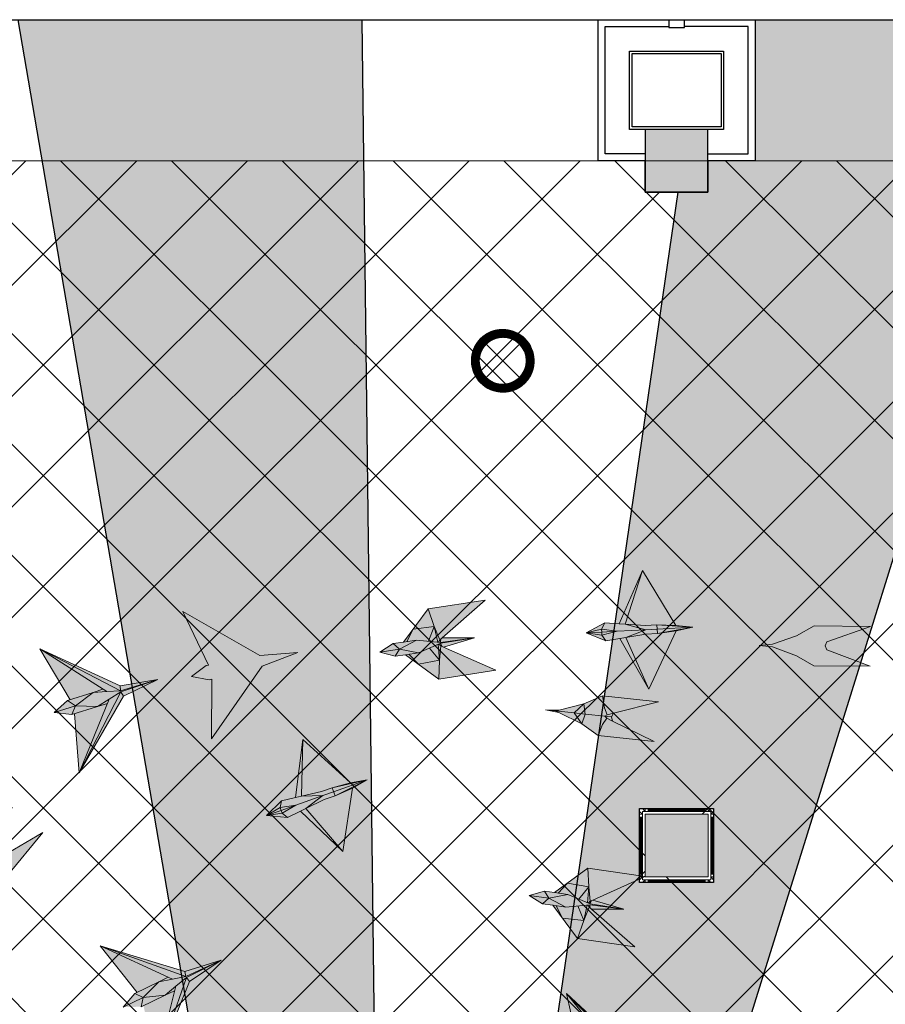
# Model space of a CAD drawing. Header units: millimetres. Extents: x -1574 to 74790, y -2818 to 13830.
# Tile 37 of 92: x 9825 to 12586, y 10688 to 13830. Entities that reach past the tile are written whole.
import ezdxf

# ---------------------------------------------------------------- set-up
doc = ezdxf.new("R2010")
doc.units = ezdxf.units.MM
doc.header["$MEASUREMENT"] = 0
doc.linetypes.add('( Hidden )', pattern=[0.375, 0.25, -0.125])
doc.layers.get('0').update_dxf_attribs({"lineweight": 5})
for name, color, linetype, lineweight, true_color in [('A-CEILING-01', 7, 'Continuous', 5, 0xd56ca8), ('A-CEILING-08', 7, 'Continuous', 5, 0xd56ca8), ('M-MEP-ELLG-LIGHT', 5, 'Continuous', 15, 0x0000ff), ('RCP LAYOUT', 9, 'Continuous', 13, 0x808080), ('XR-CP-DS$0$Level 24', 9, 'Continuous', 0, 0x808080)]:
    doc.layers.add(name, color=color, linetype=linetype, lineweight=lineweight, true_color=true_color)
doc.layers.add('A-CELING ELEMENT', color=1, linetype='Continuous')
doc.layers.add('Column', color=4, linetype='Continuous')
for name, color, linetype, lineweight in [('A-CLMN P', 1, 'Continuous', 30), ('A-FLOORING', 1, 'Continuous', 30), ('A-LIGHT', 1, 'Continuous', 5), ('A-Wall & Column', 2, 'Continuous', 0)]:
    doc.layers.add(name, color=color, linetype=linetype, lineweight=lineweight)

# ---------------------------------------------------------------- blocks, each defined once
blk = doc.blocks.new('A$Cce852dd5')
at = {"layer": 'A-Wall & Column', "color": 8, "lineweight": 0, "true_color": 0x808080}
for p, q in [((-18, 9), (-18, 0)), ((-9, 18), (0, 18)), ((9, 18), (191, 18)), ((9, 15), (191, 15)), ((9, 12), (191, 12)), ((200, 18), (209, 18)), ((218, 9), (218, 0)), ((-18, -9), (-18, -191)), ((-15, -9), (-15, -191)), ((-12, -9), (-12, -191)), ((212, -9), (212, -191)), ((215, -9), (215, -191)), ((218, -9), (218, -191)), ((-18, -209), (-18, -200)), ((-9, -218), (0, -218)), ((9, -212), (191, -212)), ((9, -215), (191, -215)), ((9, -218), (191, -218)), ((209, -218), (200, -218)), ((218, -200), (218, -209))]:
    blk.add_line(p, q, dxfattribs=at)
for points in [[(0, 9), (-9, 18), (-18, 18), (-18, 9), (-9, 0)], [(-9, 0), (-18, 0), (-18, -9), (-9, -9)], [(9, 9), (9, 18), (0, 18), (0, 9)], [(200, 9), (200, 18), (191, 18), (191, 9)], [(209, 0), (218, 9), (218, 18), (209, 18), (200, 9)], [(209, -9), (218, -9), (218, 0), (209, 0)], [(-9, -191), (-18, -191), (-18, -200), (-9, -200)], [(-9, -200), (-18, -209), (-18, -218), (-9, -218), (0, -209)], [(0, -209), (0, -218), (9, -218), (9, -209)], [(191, -209), (191, -218), (200, -218), (200, -209)], [(200, -209), (209, -218), (218, -218), (218, -209), (209, -200)], [(209, -200), (218, -200), (218, -191), (209, -191)]]:
    blk.add_lwpolyline(points, dxfattribs=at)
blk.add_lwpolyline([(-9, -209), (209, -209), (209, 9), (-9, 9)], close=True, dxfattribs=at)
blk = doc.blocks.new('A$C81f607aa')
at = {"layer": 'A-Wall & Column', "true_color": 0x808080}
h = blk.add_hatch(color=8, dxfattribs=at)
h.dxf.hatch_style = 1
h.paths.add_polyline_path([(-3380, 13280), (-3180, 13280), (-3180, 13480), (-3380, 13480)])
h = blk.add_hatch(color=8, dxfattribs=at)
h.dxf.hatch_style = 1
h.paths.add_polyline_path([(-3179.9, 11294.2), (-3379.9, 11294.2), (-3379.9, 11094.2), (-3179.9, 11094.2)])
at = {"layer": 'A-CLMN P', "color": 8, "lineweight": 25, "true_color": 0x808080}
for points in [[(-3380, 13380), (-3530, 13380), (-3530, 13830), (-3305, 13830), (-3305, 13805), (-3255, 13805), (-3255, 13830), (-3030, 13830), (-3030, 13380), (-3180, 13380)], [(-3380, 13402), (-3508, 13402), (-3508, 13808), (-3307, 13808)], [(-3180, 13402), (-3052, 13402), (-3052, 13808), (-3253, 13808)]]:
    blk.add_lwpolyline(points, dxfattribs=at)
for points in [[(-3430, 13730), (-3130, 13730), (-3130, 13480), (-3430, 13480)], [(-3422, 13722), (-3138, 13722), (-3138, 13488), (-3422, 13488)]]:
    blk.add_lwpolyline(points, close=True, dxfattribs=at)
at = {"layer": 'A-Wall & Column', "color": 8, "lineweight": -3, "true_color": 0x808080}
blk.add_lwpolyline([(-14850, 13830), (2000, 13830)], dxfattribs=at)
at = {"layer": 'A-Wall & Column', "color": 8, "true_color": 0x808080}
for points in [[(-3380, 13280), (-3180, 13280), (-3180, 13480), (-3380, 13480)], [(-3379.9, 11294.2), (-3179.9, 11294.2), (-3179.9, 11094.2), (-3379.9, 11094.2)]]:
    blk.add_lwpolyline(points, close=True, dxfattribs=at)
at = {"layer": 'Column', "color": 8, "lineweight": -3, "true_color": 0x808080}
blk.add_lwpolyline([(-3380, 13280), (-3180, 13280), (-3180, 13480), (-3380, 13480)], close=True, dxfattribs=at)
at = {"color": 8, "lineweight": -3, "true_color": 0x808080}
blk.add_blockref('A$Cce852dd5', (-3379.9, 11294.2), dxfattribs=at)
blk = doc.blocks.new('XR-CP-DS$0$ceiling element 01')
at = {"layer": 'A-CELING ELEMENT', "lineweight": 5, "true_color": 0x808080, "transparency": 33554687}
h = blk.add_hatch(dxfattribs=at)
h.set_pattern_fill('ANSI36', color=8, scale=300)
h.paths.add_polyline_path([(-425629.8, -157750.9, -0.039119), (-425655.9, -157707.5), (-427128.8, -158480.5, 0.039269), (-426963.6, -158744.9)])
h.paths.add_polyline_path([(-427216.5, -158526.6, -0.039231), (-427344.4, -158225.6), (-431924, -159775.1), (-429595.3, -159775.1)])
h.paths.add_polyline_path([(-427146.3, -156679.9, 0.039168), (-427262.3, -156968.3), (-425674.3, -157463.1, -0.03857), (-425655.4, -157416.9)])
h.paths.add_polyline_path([(-425704.2, -155604.7, 0.039168), (-426005.5, -155681.4), (-425472.4, -157256.8, -0.03857), (-425424.2, -157244.1)])
edge = h.paths.add_edge_path()
edge.add_line((-430171.7, -151115.1), (-430279.8, -151115.1))
edge.add_line((-430279.8, -151115.1), (-430279.8, -151215.1))
edge.add_line((-430279.8, -151215.1), (-430479.8, -151215.1))
edge.add_line((-430479.8, -151215.1), (-430479.8, -151115.1))
edge.add_line((-430479.8, -151115.1), (-430629.8, -151115.1))
edge.add_line((-430629.8, -151115.1), (-430629.8, -150665.1))
edge.add_line((-430629.8, -150665.1), (-432321.8, -150665.1))
edge.add_line((-432321.8, -150665.1), (-432321.8, -150772.9))
edge.add_line((-432321.8, -150772.9), (-426859.3, -156104.6))
edge.add_arc((-425365.2, -157562.3), 2087.3, 126.7377, 135.7079, ccw=False)
edge.add_line((-426613.8, -155889.5), (-430171.7, -151115.1))
edge = h.paths.add_edge_path()
edge.add_line((-424199.8, -150665.1), (-424199.8, -151115.1))
edge.add_line((-424199.8, -151115.1), (-424349.8, -151115.1))
edge.add_line((-424349.8, -151115.1), (-424349.8, -151215.1))
edge.add_line((-424349.8, -151215.1), (-424444.6, -151215.1))
edge.add_line((-424444.6, -151215.1), (-425069.6, -155496))
edge.add_arc((-425365.2, -157562.3), 2087.3, 72.8718, 81.8578, ccw=False)
edge.add_line((-424750.5, -155567.5), (-423223, -150665.1))
edge.add_line((-423223, -150665.1), (-424199.8, -150665.1))
h.paths.add_polyline_path([(-424567.7, -153182.9), (-424331.7, -153182.9), (-424331.7, -153418.9), (-424567.7, -153418.9)], flags=16)
h = blk.add_hatch(dxfattribs=at)
h.set_pattern_fill('ANSI36', color=8, scale=300)
h.paths.add_polyline_path([(-426846.1, -159033.2, -0.036239), (-427043, -158804), (-428346.2, -159775.1), (-427588, -159775.1)])
h.paths.add_polyline_path([(-427423.6, -157908.4, -0.039197), (-427452.5, -157582.9), (-432321.8, -157641.9), (-432321.8, -158745.1)])
h.paths.add_polyline_path([(-425674.9, -157660.7, -0.038923), (-425686.3, -157611.6), (-427325.9, -157891.7, 0.039228), (-427250.5, -158193.8)])
h.paths.add_polyline_path([(-425560.1, -157303.4, -0.038492), (-425518.1, -157276.7), (-426291, -155804.1, 0.039154), (-426553.9, -155969.8)])
h.paths.add_polyline_path([(-426337.7, -155715.3, -0.039172), (-426037.7, -155586.2), (-427702.8, -150665.1), (-428988.4, -150665.1)])
h = blk.add_hatch(dxfattribs=at)
h.set_pattern_fill('ANSI36', color=8, scale=200)
h.paths.add_polyline_path([(-427235.6, -156635.7, -0.03916), (-427068.3, -156355.4), (-432321.8, -152634.9), (-432321.8, -154121.3)])
h.paths.add_polyline_path([(-425454.1, -150665.1), (-426550.3, -150665.1), (-425721.8, -155505.6, -0.039276), (-425395.8, -155475.2)])
h.paths.add_polyline_path([(-425690.1, -157561.6, -0.038719), (-425686, -157511.7), (-427331.8, -157271.4, 0.039193), (-427353.2, -157581.7)], flags=17)
h.paths.add_polyline_path([(-425084.2, -155595.8, 0.039193), (-425394.6, -155575.9), (-425374.5, -157239, -0.038719), (-425324.5, -157241.6)], flags=17)
h.paths.add_polyline_path([(-423965.7, -156152.8, 0.996512), (-426776.1, -158963.3), (-425599.9, -157787, -0.900286), (-425184.4, -157294.8), (-424476.2, -156294.7), (-424567.8, -156294.7), (-424567.8, -156058.7), (-424331.8, -156058.7), (-424331.8, -156294.7), (-424476.2, -156294.7), (-425184.4, -157294.8, -0.042192), (-425142, -157329.1)])
h = blk.add_hatch(dxfattribs=at)
h.set_pattern_fill('ANSI36', color=8, scale=300)
h.paths.add_polyline_path([(-432321.8, -155391.8), (-432321.8, -156542.9), (-427430.1, -157257, -0.039171), (-427357.2, -156938.7)])
h.paths.add_polyline_path([(-426787.8, -156174.5, 0.039154), (-426986.9, -156413.1), (-425629.6, -157374.3, -0.038492), (-425597.6, -157336.2)])
h.paths.add_polyline_path([(-424491.1, -155778.6, 0.039227), (-424780.5, -155663.9), (-425275.3, -157251.9, -0.038923), (-425228.3, -157269.8)])
h.paths.add_polyline_path([(-423119.8, -154379.5), (-423119.8, -153004.8), (-424446.3, -155688.1, -0.039269), (-424164.6, -155854.8)])
h.paths.add_polyline_path([(-430497.8, -156058.7), (-430497.8, -156294.7), (-430261.8, -156294.7), (-430261.8, -156058.7)], flags=0)
h.paths.add_polyline_path([(-430497.8, -156058.7), (-430261.8, -156058.7), (-430261.8, -156294.7), (-430497.8, -156294.7)], flags=16)
at = {"layer": 'A-CELING ELEMENT', "color": 8, "linetype": '( Hidden )', "lineweight": -3, "ltscale": 10, "true_color": 0x808080}
blk.add_lwpolyline([(-427588, -159775.1), (-432321.8, -159775.1), (-432321.8, -150665.1), (-423119.8, -150665.1), (-423119.8, -155306.9), (-427588, -159775.1)], dxfattribs=at)
at = {"layer": 'A-CELING ELEMENT', "color": 8, "lineweight": -3, "true_color": 0x808080}
for points in [[(-425721.8, -155505.6), (-426550.3, -150665.1)], [(-425454.1, -150665.3), (-425395.8, -155475.2)], [(-424750.5, -155567.5), (-423223, -150665.1)], [(-425069.6, -155496), (-424444.6, -151215.1)]]:
    blk.add_lwpolyline(points, dxfattribs=at)
at = {"layer": 'A-FLOORING', "color": 8, "lineweight": -3, "true_color": 0x808080}
blk.add_lwpolyline([(-424699.8, -150665.1), (-424199.8, -150665.1), (-424199.8, -151115.1), (-424349.8, -151115.1), (-424349.8, -151215.1), (-424549.8, -151215.1), (-424549.8, -151115.1), (-424699.8, -151115.1), (-424699.8, -150665.1)], dxfattribs=at)
blk.add_lwpolyline([(-424567.7, -153182.9), (-424331.7, -153182.9), (-424331.7, -153418.9), (-424567.7, -153418.9)], close=True, dxfattribs=at)
blk = doc.blocks.new('A$Ced31c995')
at = {"layer": 'M-MEP-ELLG-LIGHT', "lineweight": 0, "true_color": 0x808080}
h = blk.add_hatch(color=8, dxfattribs=at)
h.dxf.hatch_style = 1
h.paths.add_polyline_path([(11481.5, -1614), (11481, -1604.8), (11431.4, -1607)], flags=17)
h.paths.add_polyline_path([(11493.9, -1632.3), (11481.5, -1614), (11431.4, -1607)])
h.paths.add_polyline_path([(11538.9, -1624.7), (11558, -1621.5), (11621.4, -1596.9), (11530.5, -1601.8), (11481.5, -1614), (11493.9, -1632.3)])
h.paths.add_polyline_path([(11530.5, -1601.8), (11621.4, -1596.9), (11555.8, -1579.2), (11536.4, -1578), (11490.9, -1575.3), (11480.5, -1594.8)])
h.paths.add_polyline_path([(11480.5, -1594.8), (11490.9, -1575.3), (11431.4, -1607)])
h.paths.add_polyline_path([(11481, -1604.8), (11481, -1604.8), (11481, -1604.4), (11480.5, -1594.8), (11480.5, -1594.8), (11431.4, -1607)])
h.paths.add_polyline_path([(11530.5, -1601.8), (11480.5, -1594.8), (11481, -1604.4), (11481, -1604.8)])
h.paths.add_polyline_path([(11530.5, -1601.8), (11481, -1604.8), (11481.5, -1614), (11481.5, -1614)])
h.paths.add_polyline_path([(11631.4, -1786.4), (11558, -1621.5), (11538.9, -1624.7)])
h.paths.add_polyline_path([(11611.3, -1407.5), (11536.4, -1578), (11555.8, -1579.2)])
h.paths.add_polyline_path([(11620.6, -1583.2), (11657.3, -1581.3), (11771.3, -1589), (11717.9, -1583), (11611.3, -1407.5), (11555.8, -1579.2)])
h.paths.add_polyline_path([(11658.1, -1595), (11658.1, -1595), (11657.3, -1581.3), (11620.6, -1583.2), (11555.8, -1579.2), (11621.4, -1596.9)], flags=17)
h.paths.add_polyline_path([(11658.8, -1608.7), (11658.1, -1595), (11658.1, -1595), (11621.4, -1596.9), (11558, -1621.5), (11622.1, -1610.7)])
h.paths.add_polyline_path([(11718.8, -1600.5), (11658.8, -1608.7), (11622.1, -1610.7), (11558, -1621.5), (11631.4, -1786.4)])
h.paths.add_polyline_path([(11771.3, -1589), (11658.1, -1595), (11658.8, -1608.7)])
h.paths.add_polyline_path([(11771.3, -1589), (11657.3, -1581.3), (11658.1, -1595)], flags=17)
h.paths.add_polyline_path([(11771.3, -1589), (11658.8, -1608.7), (11718.8, -1600.5)])
h = blk.add_hatch(color=8, dxfattribs=at)
h.dxf.hatch_style = 1
h.paths.add_polyline_path([(11143.8, -1726.4), (10976.2, -1652.5), (10967.5, -1648.6), (10963.5, -1694.4), (10961.6, -1754.3)])
h.paths.add_polyline_path([(10963.5, -1694.4), (10896.5, -1707), (10961.6, -1754.3)])
h.paths.add_polyline_path([(10932, -1655.4), (10896.5, -1670.4), (10865.7, -1675.1), (10896.5, -1707), (10963.5, -1694.4)])
h.paths.add_polyline_path([(10959.5, -1643.7), (10932, -1655.4), (10963.5, -1694.4)], flags=17)
h.paths.add_polyline_path([(10967.5, -1648.6), (10961.8, -1642.8), (10959.5, -1643.7), (10963.5, -1694.4)], flags=17)
h.paths.add_polyline_path([(11074.9, -1622.4), (10967.6, -1640.3), (10967.6, -1640.3), (10968.2, -1641.8), (10971.8, -1650.5), (10976.2, -1652.5)], flags=17)
h.paths.add_polyline_path([(10968.2, -1641.8), (10967.5, -1648.6), (10971.8, -1650.5)], flags=16)
h.paths.add_polyline_path([(10968.2, -1641.8), (10967.6, -1640.3), (10961.8, -1642.8), (10967.5, -1648.6)], flags=17)
h.paths.add_polyline_path([(11074.9, -1622.4), (10967.1, -1637.5), (10967.1, -1637.5), (10890.3, -1630), (10848.7, -1636.4), (10816.2, -1641.4), (10773.8, -1668.5), (10822.4, -1681.7), (10854.8, -1676.8), (10896.5, -1670.4), (10932, -1655.4), (10959.5, -1643.7), (10961.8, -1642.8), (10967.6, -1640.3)])
h.paths.add_polyline_path([(11109.5, -1502.5), (10927.3, -1530.4), (10947, -1587), (10964.6, -1629.6), (10971.7, -1623.3)])
h.paths.add_polyline_path([(10927.3, -1530.4), (10879.3, -1595.1), (10947, -1587)])
h.paths.add_polyline_path([(10947, -1587), (10879.3, -1595.1), (10859.5, -1634.7), (10890.3, -1630), (10958.4, -1636.6)])
h.paths.add_polyline_path([(10947, -1587), (10958.4, -1636.6), (10960.9, -1636.9), (10964.6, -1629.6)])
h.paths.add_polyline_path([(11074.9, -1622.4), (10971.7, -1623.3), (10968.1, -1626.4), (10967.3, -1635.8), (10967.3, -1635.8), (10967.1, -1637.5), (10967.2, -1637.5)], flags=17)
h.paths.add_polyline_path([(10967.3, -1635.8), (10964.6, -1629.6), (10960.9, -1636.9), (10967.1, -1637.5)], flags=17)
h.paths.add_polyline_path([(10968.1, -1626.4), (10964.6, -1629.6), (10967.3, -1635.8)], flags=17)
h.paths.add_polyline_path([(10865.7, -1675.1), (10854.8, -1676.8), (10896.5, -1707)])
h.paths.add_polyline_path([(10879.3, -1595.1), (10848.7, -1636.4), (10859.5, -1634.7)], flags=17)
h = blk.add_hatch(color=8, dxfattribs=at)
h.dxf.hatch_style = 1
h.paths.add_polyline_path([(10227.4, -1709.7), (10145.1, -1538.9), (10390.7, -1678.9), (10511.7, -1669.3), (10398.3, -1712.8), (10236.7, -1944.7), (10237.6, -1755.1), (10229.3, -1757), (10173, -1745.8), (10219.1, -1711.6)])
h = blk.add_hatch(color=8, dxfattribs=at)
h.dxf.hatch_style = 1
h.paths.add_polyline_path([(12025.7, -1651.5), (12102.3, -1680), (12157.8, -1712.3), (12337.5, -1713.7), (12199.4, -1661.6), (12194, -1648.8), (12199.6, -1636.1), (12338.5, -1586.2), (12158.8, -1584.8), (12102.8, -1616.3), (12025.8, -1643.5), (11983, -1647.2)])
h = blk.add_hatch(color=8, dxfattribs=at)
h.dxf.hatch_style = 1
h.paths.add_polyline_path([(9858.6, -1797.3), (9890.1, -1786.7), (9688.6, -1657.6), (9785.3, -1820.6)], flags=17)
h.paths.add_polyline_path([(9872.7, -1841.6), (9910.1, -1818.4), (9947.5, -1795.1), (10065.1, -1755.9), (9946.3, -1792.1), (9946.3, -1792), (9902.5, -1794.6), (9858.6, -1797.3), (9802.5, -1839.6)])
h.paths.add_polyline_path([(9802.5, -1839.6), (9734.3, -1861.3), (9791.3, -1867.6)])
h.paths.add_polyline_path([(9802.5, -1839.6), (9802.5, -1839.6), (9777.2, -1823.2), (9734.3, -1861.3)])
h.paths.add_polyline_path([(9858.6, -1797.3), (9785.3, -1820.6), (9777.2, -1823.2), (9802.5, -1839.6)], flags=17)
h.paths.add_polyline_path([(9872.7, -1841.6), (9802.5, -1839.6), (9802.5, -1839.6), (9791.3, -1867.6)])
h.paths.add_polyline_path([(9904.6, -1832), (9872.7, -1841.6), (9799.4, -1865), (9814.8, -2053.9)], flags=16)
h.paths.add_polyline_path([(9946.3, -1792), (9946.3, -1791.9), (9688.6, -1657.6), (9890.1, -1786.7), (9902.5, -1794.6)])
h.paths.add_polyline_path([(9946.3, -1791.9), (9945.3, -1775.8), (9688.6, -1657.6)])
h.paths.add_polyline_path([(9902.5, -1794.6), (9890.1, -1786.7), (9858.6, -1797.3)], flags=17)
h.paths.add_polyline_path([(9904.6, -1832), (9910.1, -1818.4), (9872.7, -1841.6)], flags=16)
h.paths.add_polyline_path([(9947.5, -1795.1), (9910.1, -1818.4), (9904.6, -1832), (9814.8, -2053.9)], flags=17)
h.paths.add_polyline_path([(9955.9, -1809), (9947.5, -1795.1), (9814.8, -2053.9)])
h.paths.add_polyline_path([(10065.1, -1755.9), (9947.5, -1795.1), (9955.9, -1809)])
h.paths.add_polyline_path([(10065.1, -1755.9), (9945.3, -1775.8), (9946.3, -1791.9), (9946.5, -1792)], flags=17)
h = blk.add_hatch(color=8, dxfattribs=at)
h.dxf.hatch_style = 1
h.paths.add_polyline_path([(11417.5, -1897.3), (11393.3, -1862.7), (11333.5, -1856.3), (11344, -1861.4)])
h.paths.add_polyline_path([(11417.5, -1897.3), (11428.1, -1866.4), (11393.3, -1862.7)])
h.paths.add_polyline_path([(11428.1, -1866.4), (11424.2, -1833.9), (11393.3, -1862.7)])
h.paths.add_polyline_path([(11490.8, -1873.1), (11498, -1868.4), (11489.7, -1846.2), (11483.1, -1808.1), (11424.2, -1833.9), (11428.1, -1866.4)])
h.paths.add_polyline_path([(11469.6, -1934.9), (11484.1, -1899.1), (11496.9, -1879.2), (11490.8, -1873.1), (11428.1, -1866.4), (11428.1, -1866.4), (11417.5, -1897.3)])
h.paths.add_polyline_path([(11648.3, -1953.9), (11515.9, -1888.6), (11496.9, -1879.2), (11484.1, -1899.1), (11469.6, -1934.9)])
h.paths.add_polyline_path([(11661.8, -1827.2), (11483.1, -1808.1), (11489.7, -1846.2), (11498, -1868.4), (11518.6, -1863.2)])
h.paths.add_polyline_path([(11515.9, -1888.6), (11511.8, -1875.3), (11499.9, -1874), (11490.8, -1873.1), (11496.9, -1879.2)])
h.paths.add_polyline_path([(11511.8, -1875.3), (11518.6, -1863.2), (11498, -1868.4), (11490.8, -1873.1), (11499.9, -1874)])
h.paths.add_polyline_path([(11393.3, -1862.7), (11424.2, -1833.9), (11344.9, -1853.5), (11333.5, -1856.3)])
h.paths.add_polyline_path([(11344, -1861.4), (11333.5, -1856.3), (11302, -1852.9)])
h.paths.add_polyline_path([(11344.9, -1853.5), (11302, -1852.9), (11333.5, -1856.3)])
h = blk.add_hatch(color=8, dxfattribs=at)
h.dxf.hatch_style = 1
h.paths.add_polyline_path([(10462.3, -2182.5), (10459.1, -2173.8), (10412.3, -2190.1)], flags=17)
h.paths.add_polyline_path([(10479.4, -2196.6), (10462.3, -2182.5), (10412.3, -2190.1)])
h.paths.add_polyline_path([(10520.3, -2176.5), (10537.7, -2168), (10591.5, -2126.4), (10505.7, -2156.9), (10462.3, -2182.5), (10479.4, -2196.6)])
h.paths.add_polyline_path([(10505.7, -2156.9), (10591.5, -2126.4), (10523.5, -2128.1), (10504.6, -2132.4), (10460.2, -2142.7), (10455.9, -2164.4)])
h.paths.add_polyline_path([(10455.9, -2164.4), (10460.2, -2142.7), (10412.3, -2190.1)])
h.paths.add_polyline_path([(10459.1, -2173.8), (10459.1, -2173.8), (10459, -2173.5), (10455.9, -2164.4), (10455.9, -2164.4), (10412.3, -2190.1)])
h.paths.add_polyline_path([(10505.7, -2156.9), (10455.9, -2164.4), (10459, -2173.5), (10459.1, -2173.8)])
h.paths.add_polyline_path([(10505.7, -2156.9), (10459.1, -2173.8), (10462.3, -2182.5), (10462.3, -2182.5)])
h.paths.add_polyline_path([(10655.1, -2305.1), (10537.7, -2168), (10520.3, -2176.5)])
h.paths.add_polyline_path([(10527.9, -1947.6), (10504.6, -2132.4), (10523.5, -2128.1)])
h.paths.add_polyline_path([(10586.9, -2113.4), (10621.5, -2101.1), (10733, -2076.1), (10680, -2085.6), (10527.9, -1947.6), (10523.5, -2128.1)])
h.paths.add_polyline_path([(10626.1, -2114.1), (10626.1, -2114.1), (10621.5, -2101.1), (10586.9, -2113.4), (10523.5, -2128.1), (10591.5, -2126.4)], flags=17)
h.paths.add_polyline_path([(10630.7, -2127), (10626.1, -2114.1), (10626.1, -2114.1), (10591.5, -2126.4), (10537.7, -2168), (10596.1, -2139.3)])
h.paths.add_polyline_path([(10685.9, -2102.1), (10630.7, -2127), (10596.1, -2139.3), (10537.7, -2168), (10655.1, -2305.1)])
h.paths.add_polyline_path([(10733, -2076.1), (10626.1, -2114.1), (10630.7, -2127)])
h.paths.add_polyline_path([(10733, -2076.1), (10621.5, -2101.1), (10626.1, -2114.1)], flags=17)
h.paths.add_polyline_path([(10733, -2076.1), (10630.7, -2127), (10685.9, -2102.1)])
h = blk.add_hatch(color=8, dxfattribs=at)
h.dxf.hatch_style = 1
h.paths.add_polyline_path([(9525, -2405.6), (9482.8, -2406.8), (9444.7, -2453.3), (9454.7, -2447.3)])
h.paths.add_polyline_path([(9525, -2405.6), (9505, -2379.7), (9482.8, -2406.8)])
h.paths.add_polyline_path([(9505, -2379.7), (9475.7, -2365.2), (9482.8, -2406.8)])
h.paths.add_polyline_path([(9544.9, -2331), (9545, -2322.3), (9521.9, -2317.2), (9486.4, -2301.8), (9475.7, -2365.2), (9505, -2379.7)])
h.paths.add_polyline_path([(9585, -2382.7), (9563, -2350.9), (9553.4, -2329.2), (9544.9, -2331), (9505, -2379.7), (9505, -2379.7), (9525, -2405.6)])
h.paths.add_polyline_path([(9699, -2243.7), (9571.7, -2318.5), (9553.4, -2329.2), (9563, -2350.9), (9585, -2382.7)])
h.paths.add_polyline_path([(9600.4, -2162.9), (9486.4, -2301.8), (9521.9, -2317.2), (9545, -2322.3), (9552, -2302.3)])
h.paths.add_polyline_path([(9571.7, -2318.5), (9558.4, -2314.6), (9550.7, -2323.9), (9544.9, -2331), (9553.4, -2329.2)])
h.paths.add_polyline_path([(9558.4, -2314.6), (9552, -2302.3), (9545, -2322.3), (9544.9, -2331), (9550.7, -2323.9)])
h.paths.add_polyline_path([(9482.8, -2406.8), (9475.7, -2365.2), (9448.5, -2442.2), (9444.7, -2453.3)])
h.paths.add_polyline_path([(9454.7, -2447.3), (9444.7, -2453.3), (9424.5, -2477.8)])
h.paths.add_polyline_path([(9448.5, -2442.2), (9424.5, -2477.8), (9444.7, -2453.3)])
h = blk.add_hatch(color=8, dxfattribs=at)
h.dxf.hatch_style = 1
h.paths.add_polyline_path([(11586.7, -2608.8), (11448.2, -2488.8), (11441, -2482.6), (11423.7, -2525.2), (11404.3, -2581.9)])
h.paths.add_polyline_path([(11423.7, -2525.2), (11355.9, -2517.5), (11404.3, -2581.9)])
h.paths.add_polyline_path([(11405.1, -2478.6), (11366.7, -2482.5), (11335.9, -2478), (11355.9, -2517.5), (11423.7, -2525.2)])
h.paths.add_polyline_path([(11434.8, -2475.5), (11405.1, -2478.6), (11423.7, -2525.2)], flags=17)
h.paths.add_polyline_path([(11441, -2482.6), (11437.2, -2475.3), (11434.8, -2475.5), (11423.7, -2525.2)], flags=17)
h.paths.add_polyline_path([(11551.4, -2489.1), (11443.5, -2474.6), (11443.5, -2474.7), (11443.6, -2476.3), (11444.5, -2485.7), (11448.2, -2488.8)], flags=17)
h.paths.add_polyline_path([(11443.6, -2476.3), (11441, -2482.6), (11444.5, -2485.7)], flags=16)
h.paths.add_polyline_path([(11443.6, -2476.3), (11443.5, -2474.7), (11437.2, -2475.3), (11441, -2482.6)], flags=17)
h.paths.add_polyline_path([(11551.4, -2489.1), (11443.9, -2471.8), (11443.9, -2471.8), (11372.6, -2442.1), (11331, -2436), (11298.5, -2431.2), (11250, -2444.7), (11292.5, -2471.6), (11325, -2476.4), (11366.7, -2482.5), (11405.1, -2478.6), (11434.8, -2475.5), (11437.2, -2475.3), (11443.5, -2474.6)])
h.paths.add_polyline_path([(11619.7, -2384.7), (11437.3, -2357.8), (11439.5, -2417.7), (11443.8, -2463.5), (11452.5, -2459.6)])
h.paths.add_polyline_path([(11437.3, -2357.8), (11372.4, -2405.5), (11439.5, -2417.7)])
h.paths.add_polyline_path([(11439.5, -2417.7), (11372.4, -2405.5), (11341.8, -2437.6), (11372.6, -2442.1), (11435.8, -2468.4)])
h.paths.add_polyline_path([(11439.5, -2417.7), (11435.8, -2468.4), (11438.1, -2469.4), (11443.8, -2463.5)])
h.paths.add_polyline_path([(11551.4, -2489.1), (11452.5, -2459.6), (11448.1, -2461.5), (11444.6, -2470.3), (11444.5, -2470.2), (11443.9, -2471.8), (11443.9, -2471.8)], flags=17)
h.paths.add_polyline_path([(11444.5, -2470.2), (11443.8, -2463.5), (11438.1, -2469.4), (11443.9, -2471.8)], flags=17)
h.paths.add_polyline_path([(11448.1, -2461.5), (11443.8, -2463.5), (11444.6, -2470.3)], flags=17)
h.paths.add_polyline_path([(11335.9, -2478), (11325, -2476.4), (11355.9, -2517.5)])
h.paths.add_polyline_path([(11372.4, -2405.5), (11331, -2436), (11341.8, -2437.6)], flags=17)
h = blk.add_hatch(color=8, dxfattribs=at)
h.dxf.hatch_style = 1
h.paths.add_polyline_path([(10068.7, -2721.1), (10098.5, -2706.3), (9881, -2606.2), (9999.3, -2754.3)], flags=17)
h.paths.add_polyline_path([(10088.8, -2763.1), (10122.6, -2734.9), (10156.4, -2706.7), (10267.5, -2651.6), (10154.8, -2703.8), (10154.8, -2703.7), (10111.8, -2712.4), (10068.7, -2721.1), (10019, -2770.7)])
h.paths.add_polyline_path([(10019, -2770.7), (9954.4, -2801.7), (10011.7, -2800)])
h.paths.add_polyline_path([(10019, -2770.7), (10019, -2770.7), (9991.6, -2758), (9954.4, -2801.7)])
h.paths.add_polyline_path([(10068.7, -2721.1), (9999.3, -2754.3), (9991.6, -2758), (10019, -2770.7)], flags=17)
h.paths.add_polyline_path([(10088.8, -2763.1), (10019, -2770.7), (10019, -2770.7), (10011.7, -2800)])
h.paths.add_polyline_path([(10119, -2749.1), (10088.8, -2763.1), (10019.4, -2796.3), (10060.8, -2981.3)], flags=16)
h.paths.add_polyline_path([(10154.8, -2703.7), (10154.8, -2703.7), (9881, -2606.2), (10098.5, -2706.3), (10111.8, -2712.4)])
h.paths.add_polyline_path([(10154.8, -2703.7), (10151.6, -2687.9), (9881, -2606.2)])
h.paths.add_polyline_path([(10111.8, -2712.4), (10098.5, -2706.3), (10068.7, -2721.1)], flags=17)
h.paths.add_polyline_path([(10119, -2749.1), (10122.6, -2734.9), (10088.8, -2763.1)], flags=16)
h.paths.add_polyline_path([(10156.4, -2706.7), (10122.6, -2734.9), (10119, -2749.1), (10060.8, -2981.3)], flags=17)
h.paths.add_polyline_path([(10166.6, -2719.2), (10156.4, -2706.7), (10060.8, -2981.3)])
h.paths.add_polyline_path([(10267.5, -2651.6), (10156.4, -2706.7), (10166.6, -2719.2)])
h.paths.add_polyline_path([(10267.5, -2651.6), (10151.6, -2687.9), (10154.8, -2703.7), (10155, -2703.7)], flags=17)
h = blk.add_hatch(color=8, dxfattribs=at)
h.dxf.hatch_style = 1
h.paths.add_polyline_path([(11486.5, -2944), (11519.8, -2943.8), (11368.8, -2758.1), (11409.7, -2943.2)], flags=17)
h.paths.add_polyline_path([(11486.1, -2990.5), (11528.9, -2980.1), (11571.6, -2969.7), (11695.7, -2969.3), (11571.5, -2966.5), (11571.5, -2966.4), (11529.1, -2955.2), (11486.5, -2944), (11420.1, -2966.6)])
h.paths.add_polyline_path([(11420.1, -2966.6), (11348.5, -2965.9), (11400.6, -2989.7)])
h.paths.add_polyline_path([(11420.1, -2966.6), (11420.1, -2966.6), (11401.1, -2943.1), (11348.5, -2965.9)])
h.paths.add_polyline_path([(11486.5, -2944), (11409.7, -2943.2), (11401.1, -2943.1), (11420.1, -2966.6)], flags=17)
h.paths.add_polyline_path([(11486.1, -2990.5), (11420.1, -2966.6), (11420.1, -2966.6), (11400.6, -2989.7)])
h.paths.add_polyline_path([(11519.4, -2991.4), (11486.1, -2990.5), (11409.2, -2989.8), (11364.7, -3174.1)], flags=16)
h.paths.add_polyline_path([(11571.5, -2966.4), (11571.5, -2966.3), (11368.8, -2758.1), (11519.8, -2943.8), (11529.1, -2955.2)])
h.paths.add_polyline_path([(11571.5, -2966.3), (11575.7, -2950.8), (11368.8, -2758.1)])
h.paths.add_polyline_path([(11529.1, -2955.2), (11519.8, -2943.8), (11486.5, -2944)], flags=17)
h.paths.add_polyline_path([(11519.4, -2991.4), (11528.9, -2980.1), (11486.1, -2990.5)], flags=16)
h.paths.add_polyline_path([(11571.6, -2969.7), (11528.9, -2980.1), (11519.4, -2991.4), (11364.7, -3174.1)], flags=17)
h.paths.add_polyline_path([(11575.3, -2985.5), (11571.6, -2969.7), (11364.7, -3174.1)])
h.paths.add_polyline_path([(11695.7, -2969.3), (11571.6, -2969.7), (11575.3, -2985.5)])
h.paths.add_polyline_path([(11695.7, -2969.3), (11575.7, -2950.8), (11571.5, -2966.3), (11571.7, -2966.5)], flags=17)
at = {"layer": 'M-MEP-ELLG-LIGHT', "color": 8, "lineweight": 0, "true_color": 0x808080}
for p, q in [((11611.3, -1407.5), (11536.4, -1578)), ((11555.8, -1579.2), (11611.3, -1407.5)), ((11717.9, -1583), (11611.3, -1407.5)), ((11109.5, -1502.5), (10927.3, -1530.4)), ((10971.7, -1623.3), (11109.5, -1502.5)), ((10927.3, -1530.4), (10848.7, -1636.4)), ((10927.3, -1530.4), (10947, -1587)), ((10859.5, -1634.7), (10879.3, -1595.1)), ((10879.3, -1595.1), (10947, -1587)), ((10947, -1587), (10928.7, -1633.8)), ((10947, -1587), (10964.6, -1629.6)), ((10947, -1587), (10958.4, -1636.6)), ((11490.9, -1575.3), (11431.4, -1607)), ((11431.4, -1607), (11480.5, -1594.8)), ((11480.5, -1594.8), (11490.9, -1575.3)), ((11480.5, -1594.8), (11530.5, -1601.8)), ((11481, -1604.4), (11480.5, -1594.8)), ((11481, -1604.8), (11530.5, -1601.8)), ((11530.5, -1601.8), (11481.5, -1614)), ((11536.4, -1578), (11490.9, -1575.3)), ((11530.5, -1601.8), (11621.4, -1596.9)), ((11536.4, -1578), (11555.8, -1579.2)), ((11620.6, -1583.2), (11555.8, -1579.2)), ((11555.8, -1579.2), (11621.4, -1596.9)), ((11621.4, -1596.9), (11558, -1621.5)), ((11657.3, -1581.3), (11620.6, -1583.2)), ((11621.4, -1596.9), (11658.1, -1595)), ((11631.4, -1786.4), (11718.8, -1600.5)), ((11771.3, -1589), (11657.3, -1581.3)), ((11717.9, -1583), (11657.3, -1581.3)), ((11657.3, -1581.3), (11658.8, -1608.7)), ((11658.1, -1595), (11771.3, -1589)), ((11771.3, -1589), (11658.8, -1608.7)), ((11658.8, -1608.7), (11718.8, -1600.5)), ((11771.3, -1589), (11717.9, -1583)), ((11718.8, -1600.5), (11771.3, -1589)), ((10835.9, -1659), (10890.3, -1630)), ((10848.7, -1636.4), (10890.3, -1630)), ((10890.3, -1630), (10967.2, -1637.5)), ((10960.9, -1636.9), (10964.6, -1629.6)), ((10964.6, -1629.6), (10971.7, -1623.3)), ((10964.6, -1629.6), (10967.3, -1635.8)), ((10967.2, -1637.5), (11074.9, -1622.4)), ((10967.3, -1635.8), (10968.1, -1626.4)), ((11074.9, -1622.4), (10967.6, -1640.3)), ((11074.9, -1622.4), (10971.7, -1623.3)), ((10976.2, -1652.5), (11074.9, -1622.4)), ((11431.4, -1607), (11481, -1604.8)), ((11431.4, -1607), (11493.9, -1632.3)), ((11481.5, -1614), (11431.4, -1607)), ((11481.5, -1614), (11481, -1604.4)), ((11493.9, -1632.3), (11481.5, -1614)), ((11493.9, -1632.3), (11538.9, -1624.7)), ((11558, -1621.5), (11538.9, -1624.7)), ((11538.9, -1624.7), (11631.4, -1786.4)), ((11622.1, -1610.7), (11558, -1621.5)), ((11558, -1621.5), (11631.4, -1786.4)), ((11658.8, -1608.7), (11622.1, -1610.7)), ((9785.3, -1820.6), (9688.6, -1657.6)), ((9688.6, -1657.6), (9945.3, -1775.8)), ((9902.5, -1794.6), (9688.6, -1657.6)), ((9688.6, -1657.6), (9946.5, -1792)), ((10816.2, -1641.4), (10773.8, -1668.5)), ((10848.7, -1636.4), (10816.2, -1641.4)), ((10816.2, -1641.4), (10835.9, -1659)), ((10835.9, -1659), (10822.4, -1681.7)), ((10896.5, -1670.4), (10835.9, -1659)), ((10967.6, -1640.3), (10896.5, -1670.4)), ((10932, -1655.4), (10963.5, -1694.4)), ((10959.5, -1643.7), (10963.5, -1694.4)), ((10961.8, -1642.8), (10967.5, -1648.6)), ((10963.5, -1694.4), (10967.5, -1648.6)), ((10967.3, -1635.8), (10967.1, -1637.5)), ((10967.5, -1648.6), (10968.2, -1641.8)), ((10967.5, -1648.6), (10976.2, -1652.5)), ((10968.2, -1641.8), (10967.6, -1640.3)), ((10968.2, -1641.8), (10971.8, -1650.5)), ((11143.8, -1726.4), (10976.2, -1652.5)), ((10773.8, -1668.5), (10822.4, -1681.7)), ((10822.4, -1681.7), (10854.8, -1676.8)), ((10896.5, -1670.4), (10854.8, -1676.8)), ((10854.8, -1676.8), (10961.6, -1754.3)), ((10896.5, -1707), (10865.7, -1675.1)), ((10963.5, -1694.4), (10896.5, -1707)), ((10961.6, -1754.3), (10963.5, -1694.4)), ((10961.6, -1754.3), (11143.8, -1726.4)), ((9945.3, -1775.8), (10065.1, -1755.9)), ((9946.5, -1792), (10065.1, -1755.9)), ((10065.1, -1755.9), (9947.5, -1795.1)), ((10065.1, -1755.9), (9955.9, -1809)), ((9890.1, -1786.7), (9858.6, -1797.3)), ((9945.3, -1775.8), (9946.3, -1792)), ((9858.6, -1797.3), (9777.2, -1823.2)), ((9802.5, -1839.6), (9858.6, -1797.3)), ((9947.5, -1795.1), (9814.8, -2053.9)), ((9955.9, -1809), (9814.8, -2053.9)), ((9814.8, -2053.9), (9910.1, -1818.4)), ((9858.6, -1797.3), (9902.5, -1794.6)), ((9910.1, -1818.4), (9872.7, -1841.6)), ((9946.3, -1792), (9902.5, -1794.6)), ((9947.5, -1795.1), (9910.1, -1818.4)), ((9955.9, -1809), (9947.5, -1795.1)), ((11483.1, -1808.1), (11424.2, -1833.9)), ((11661.8, -1827.2), (11483.1, -1808.1)), ((11489.7, -1846.2), (11483.1, -1808.1)), ((9777.2, -1823.2), (9734.3, -1861.3)), ((9734.3, -1861.3), (9802.5, -1839.6)), ((9777.2, -1823.2), (9802.5, -1839.6)), ((9802.5, -1839.6), (9791.3, -1867.6)), ((9791.3, -1867.6), (9872.7, -1841.6)), ((9872.7, -1841.6), (9802.5, -1839.6)), ((9872.7, -1841.6), (9904.6, -1832)), ((11344, -1861.4), (11302, -1852.9)), ((11302, -1852.9), (11344.9, -1853.5)), ((11302, -1852.9), (11333.5, -1856.3)), ((11344.9, -1853.5), (11333.5, -1856.3)), ((11424.2, -1833.9), (11344.9, -1853.5)), ((11424.2, -1833.9), (11393.3, -1862.7)), ((11428.1, -1866.4), (11424.2, -1833.9)), ((11498, -1868.4), (11489.7, -1846.2)), ((11518.6, -1863.2), (11661.8, -1827.2)), ((9734.3, -1861.3), (9791.3, -1867.6)), ((9814.8, -2053.9), (9799.4, -1865)), ((11333.5, -1856.3), (11344, -1861.4)), ((11333.5, -1856.3), (11393.3, -1862.7)), ((11344, -1861.4), (11417.5, -1897.3)), ((11393.3, -1862.7), (11428.1, -1866.4)), ((11393.3, -1862.7), (11417.5, -1897.3)), ((11417.5, -1897.3), (11428.1, -1866.4)), ((11428.1, -1866.4), (11490.8, -1873.1)), ((11484.1, -1899.1), (11496.9, -1879.2)), ((11490.8, -1873.1), (11498, -1868.4)), ((11490.8, -1873.1), (11499.9, -1874)), ((11496.9, -1879.2), (11490.8, -1873.1)), ((11499.9, -1874), (11511.8, -1875.3)), ((11511.8, -1875.3), (11518.6, -1863.2)), ((11515.9, -1888.6), (11511.8, -1875.3)), ((11417.5, -1897.3), (11469.6, -1934.9)), ((11469.6, -1934.9), (11484.1, -1899.1)), ((11648.3, -1953.9), (11515.9, -1888.6)), ((10527.9, -1947.6), (10504.6, -2132.4)), ((10523.5, -2128.1), (10527.9, -1947.6)), ((10680, -2085.6), (10527.9, -1947.6)), ((11469.6, -1934.9), (11648.3, -1953.9)), ((10621.5, -2101.1), (10586.9, -2113.4)), ((10733, -2076.1), (10621.5, -2101.1)), ((10680, -2085.6), (10621.5, -2101.1)), ((10621.5, -2101.1), (10630.7, -2127)), ((10626.1, -2114.1), (10733, -2076.1)), ((10733, -2076.1), (10630.7, -2127)), ((10630.7, -2127), (10685.9, -2102.1)), ((10655.1, -2305.1), (10685.9, -2102.1)), ((10733, -2076.1), (10680, -2085.6)), ((10685.9, -2102.1), (10733, -2076.1)), ((10504.6, -2132.4), (10460.2, -2142.7)), ((10504.6, -2132.4), (10523.5, -2128.1)), ((10505.7, -2156.9), (10591.5, -2126.4)), ((10586.9, -2113.4), (10523.5, -2128.1)), ((10523.5, -2128.1), (10591.5, -2126.4)), ((10591.5, -2126.4), (10537.7, -2168)), ((10591.5, -2126.4), (10626.1, -2114.1)), ((10630.7, -2127), (10596.1, -2139.3)), ((10460.2, -2142.7), (10412.3, -2190.1)), ((10459.1, -2173.8), (10505.7, -2156.9)), ((10537.7, -2168), (10520.3, -2176.5)), ((10596.1, -2139.3), (10537.7, -2168)), ((10537.7, -2168), (10655.1, -2305.1)), ((10412.3, -2190.1), (10459.1, -2173.8)), ((10412.3, -2190.1), (10479.4, -2196.6)), ((10479.4, -2196.6), (10520.3, -2176.5)), ((10520.3, -2176.5), (10655.1, -2305.1)), ((11437.3, -2357.8), (11331, -2436)), ((11619.7, -2384.7), (11437.3, -2357.8)), ((11437.3, -2357.8), (11439.5, -2417.7)), ((11452.5, -2459.6), (11619.7, -2384.7)), ((11341.8, -2437.6), (11372.4, -2405.5)), ((11372.4, -2405.5), (11439.5, -2417.7)), ((11439.5, -2417.7), (11408.3, -2457)), ((11439.5, -2417.7), (11435.8, -2468.4)), ((11439.5, -2417.7), (11443.8, -2463.5)), ((11298.5, -2431.2), (11250, -2444.7)), ((11250, -2444.7), (11292.5, -2471.6)), ((11331, -2436), (11298.5, -2431.2)), ((11298.5, -2431.2), (11312.2, -2453.9)), ((11312.2, -2453.9), (11372.6, -2442.1)), ((11331, -2436), (11372.6, -2442.1)), ((11372.6, -2442.1), (11443.9, -2471.8)), ((11312.2, -2453.9), (11292.5, -2471.6)), ((11292.5, -2471.6), (11325, -2476.4)), ((11366.7, -2482.5), (11312.2, -2453.9)), ((11325, -2476.4), (11404.3, -2581.9)), ((11366.7, -2482.5), (11325, -2476.4)), ((11355.9, -2517.5), (11335.9, -2478)), ((11443.5, -2474.6), (11366.7, -2482.5)), ((11405.1, -2478.6), (11423.7, -2525.2)), ((11434.8, -2475.5), (11423.7, -2525.2)), ((11437.2, -2475.3), (11441, -2482.6)), ((11438.1, -2469.4), (11443.8, -2463.5)), ((11441, -2482.6), (11443.6, -2476.3)), ((11551.4, -2489.1), (11443.5, -2474.6)), ((11443.6, -2476.3), (11443.5, -2474.7)), ((11443.6, -2476.3), (11444.5, -2485.7)), ((11443.8, -2463.5), (11452.5, -2459.6)), ((11443.8, -2463.5), (11444.5, -2470.2)), ((11444.5, -2470.2), (11443.9, -2471.8)), ((11443.9, -2471.8), (11551.4, -2489.1)), ((11444.6, -2470.3), (11448.1, -2461.5)), ((11551.4, -2489.1), (11452.5, -2459.6)), ((11423.7, -2525.2), (11441, -2482.6)), ((11441, -2482.6), (11448.2, -2488.8)), ((11586.7, -2608.8), (11448.2, -2488.8)), ((11448.2, -2488.8), (11551.4, -2489.1)), ((11423.7, -2525.2), (11355.9, -2517.5)), ((11404.3, -2581.9), (11423.7, -2525.2)), ((9999.3, -2754.3), (9881, -2606.2)), ((9881, -2606.2), (10151.6, -2687.9)), ((10111.8, -2712.4), (9881, -2606.2)), ((9881, -2606.2), (10155, -2703.7)), ((11404.3, -2581.9), (11586.7, -2608.8)), ((10151.6, -2687.9), (10267.5, -2651.6)), ((10155, -2703.7), (10267.5, -2651.6)), ((10267.5, -2651.6), (10156.4, -2706.7)), ((10267.5, -2651.6), (10166.6, -2719.2)), ((10151.6, -2687.9), (10154.8, -2703.7)), ((10068.7, -2721.1), (9991.6, -2758)), ((10019, -2770.7), (10068.7, -2721.1)), ((10156.4, -2706.7), (10060.8, -2981.3)), ((10166.6, -2719.2), (10060.8, -2981.3)), ((10098.5, -2706.3), (10068.7, -2721.1)), ((10068.7, -2721.1), (10111.8, -2712.4)), ((10154.8, -2703.7), (10111.8, -2712.4)), ((10156.4, -2706.7), (10122.6, -2734.9)), ((10166.6, -2719.2), (10156.4, -2706.7)), ((9991.6, -2758), (9954.4, -2801.7)), ((9991.6, -2758), (10019, -2770.7)), ((10011.7, -2800), (10088.8, -2763.1)), ((10088.8, -2763.1), (10019, -2770.7)), ((10060.8, -2981.3), (10122.6, -2734.9)), ((10122.6, -2734.9), (10088.8, -2763.1)), ((10088.8, -2763.1), (10119, -2749.1)), ((9954.4, -2801.7), (10019, -2770.7)), ((10019, -2770.7), (10011.7, -2800))]:
    blk.add_line(p, q, dxfattribs=at)
for points in [[(10227.4, -1709.7), (10145.1, -1538.9), (10390.7, -1678.9), (10511.7, -1669.3), (10398.3, -1712.8), (10236.7, -1944.7), (10237.6, -1755.1)], [(12025.7, -1651.5), (12102.3, -1680), (12157.8, -1712.3), (12337.5, -1713.7), (12199.4, -1661.6), (12194, -1648.8), (12199.6, -1636.1), (12338.5, -1586.2), (12158.8, -1584.8), (12102.8, -1616.3), (12025.8, -1643.5)], [(10773.8, -1668.5), (10835.9, -1659)], [(12025.7, -1651.5), (11983, -1647.2), (12025.8, -1643.5)], [(10227.4, -1709.7), (10219.1, -1711.6), (10173, -1745.8), (10229.3, -1757), (10237.6, -1755.1)], [(11515.9, -1888.6), (11496.9, -1879.2)], [(11518.6, -1863.2), (11498, -1868.4)], [(9454.7, -2447.3), (9424.5, -2477.8), (9448.5, -2442.2), (9444.7, -2453.3), (9454.7, -2447.3), (9525, -2405.6), (9585, -2382.7), (9699, -2243.7), (9571.7, -2318.5), (9558.4, -2314.6), (9552, -2302.3), (9600.4, -2162.9), (9486.4, -2301.8), (9475.7, -2365.2), (9448.5, -2442.2)], [(10412.3, -2190.1), (10455.9, -2164.4), (10505.7, -2156.9), (10462.3, -2182.5), (10412.3, -2190.1)], [(10479.4, -2196.6), (10462.3, -2182.5), (10459, -2173.5), (10455.9, -2164.4), (10460.2, -2142.7)], [(11250, -2444.7), (11312.2, -2453.9)], [(11409.7, -2943.2), (11368.8, -2758.1), (11575.7, -2950.8), (11695.7, -2969.3), (11575.3, -2985.5), (11364.7, -3174.1), (11409.2, -2989.8)], [(11401.1, -2943.1), (11420.1, -2966.6), (11486.5, -2944), (11529.1, -2955.2), (11368.8, -2758.1), (11571.7, -2966.5), (11695.7, -2969.3), (11571.6, -2969.7), (11364.7, -3174.1), (11528.9, -2980.1), (11486.1, -2990.5), (11420.1, -2966.6), (11400.6, -2989.7)]]:
    blk.add_lwpolyline(points, dxfattribs=at)
blk = doc.blocks.new('*U70')
at = {"lineweight": 0}
h = blk.add_hatch(dxfattribs=at)
h.set_pattern_fill('ANSI31', color=0)
h.paths.add_polyline_path([(-70.7, 70.7), (-53, 53, -0.414214), (53, 53), (70.7, 70.7, 0.414214)])
h.paths.add_polyline_path([(75, 0, -0.198912), (53, -53), (70.7, -70.7, 0.198912), (100, 0, 0.198912), (70.7, 70.7), (53, 53, -0.198912)])
h.paths.add_polyline_path([(-53, -53), (-70.7, -70.7, 0.414214), (70.7, -70.7), (53, -53, -0.414214)])
h.paths.add_polyline_path([(-75, 0, -0.198912), (-53, 53), (-70.7, 70.7, 0.198912), (-100, 0, 0.198912), (-70.7, -70.7), (-53, -53, -0.198912)])
at = {"color": 0}
for p, q in [((-53, 53), (53, -53)), ((-53, -53), (53, 53))]:
    blk.add_line(p, q, dxfattribs=at)
at = {"color": 0, "lineweight": 0}
for radius in [100, 75]:
    blk.add_circle((0, 0), radius, dxfattribs=at)
blk = doc.blocks.new('A$C98a85b24')
at = {"layer": 'M-MEP-ELLG-LIGHT', "color": 8, "true_color": 0x808080}
blk.add_blockref('*U70', (7175.5, 12741.3), dxfattribs=at)
blk = doc.blocks.new('XR-CP-DS')
at = {"layer": 'A-CEILING-01', "true_color": 0x808080}
h = blk.add_hatch(dxfattribs=at)
h.set_pattern_fill('ANSI37', color=8, scale=2000)
edge = h.paths.add_edge_path()
edge.add_line((17350, 13380), (12020, 13380))
edge.add_line((12020, 13380), (12020, 13280))
edge.add_line((12020, 13280), (11820, 13280))
edge.add_line((11820, 13280), (11820, 13380))
edge.add_line((11820, 13380), (6090, 13380))
edge.add_line((6090, 13380), (6090, 13280))
edge.add_line((6090, 13280), (5890, 13280))
edge.add_line((5890, 13280), (5890, 13380))
edge.add_line((5890, 13380), (350, 13380))
edge.add_line((350, 13380), (200, 13380))
edge.add_line((200, 13380), (200, 4520))
edge.add_line((200, 4520), (650, 4520))
edge.add_line((650, 4520), (650, 4220))
edge.add_line((650, 4220), (200, 4220))
edge.add_line((200, 4220), (200, 3270))
edge.add_line((200, 3270), (3945, 3270))
edge.add_line((3945, 3270), (3945, 3920))
edge.add_line((3945, 3920), (6135, 3920))
edge.add_line((6135, 3920), (6135, 3270))
edge.add_line((6135, 3270), (9805, 3270))
edge.add_line((9805, 3270), (9805, 3070))
edge.add_line((9805, 3070), (10125.7, 3070))
edge.add_line((10125.7, 3070), (10125.7, 3423))
edge.add_line((10125.7, 3423), (11242.1, 4539.4))
edge.add_line((11242.1, 4539.4), (10770.1, 5011.3))
edge.add_line((10770.1, 5011.3), (11904.4, 6145.6))
edge.add_line((11904.4, 6145.6), (14298.8, 8540))
edge.add_line((14298.8, 8540), (14450, 8540))
edge.add_line((14450, 8540), (14450, 9620))
edge.add_line((14450, 9620), (14450, 12330))
edge.add_arc((15200, 12330), 750, 90, 180, ccw=False)
edge.add_line((15200, 13080), (17350, 13080))
edge.add_line((17350, 13080), (17350, 13380))
h.paths.add_polyline_path([(5890.1, 11294.2), (6090.1, 11294.2), (6090.1, 11094.2), (5890.1, 11094.2)], flags=16)
h.paths.add_polyline_path([(5890.1, 9330), (6090.1, 9330), (6090.1, 9130), (5890.1, 9130)], flags=16)
h.paths.add_polyline_path([(5890, 8418.4), (6090, 8418.4), (6090, 8218.4), (5890, 8218.4)], flags=16)
h.paths.add_polyline_path([(5890, 6030), (6090, 6030), (6090, 5830), (5890, 5830)], flags=16)
h.paths.add_polyline_path([(11820, 8418.4), (12020, 8418.4), (12020, 8218.4), (11820, 8218.4)], flags=16)
h.paths.add_polyline_path([(11820, 9330), (12020, 9330), (12020, 9130), (11820, 9130)], flags=16)
h.paths.add_polyline_path([(11820.1, 11294.2), (12020.1, 11294.2), (12020.1, 11094.2), (11820.1, 11094.2)], flags=16)
at = {"layer": 'A-CEILING-01', "color": 8, "true_color": 0x808080}
blk.add_lwpolyline([(9805, 3070), (10125.7, 3070), (10125.7, 3423), (11240.4, 4537.7), (10770.1, 5011.3), (11904.4, 6145.6), (14298.8, 8540), (14450, 8540), (14450, 9620), (14450, 12330, -0.414214), (15200, 13080), (17350, 13080), (17350, 13380), (12020, 13380), (12020, 13280), (11820, 13280), (11820, 13380), (6090, 13380)], format="xyb", dxfattribs=at)
for points in [[(11802.1, 11312.2), (12038.1, 11312.2), (12038.1, 11076.2), (11802.1, 11076.2)], [(11820.1, 11294.2), (12020.1, 11294.2), (12020.1, 11094.2), (11820.1, 11094.2)], [(11820.1, 11294.2), (12020.1, 11294.2), (12020.1, 11094.2), (11820.1, 11094.2)]]:
    blk.add_lwpolyline(points, close=True, dxfattribs=at)
at = {"layer": 'XR-CP-DS$0$Level 24', "color": 8, "linetype": 'Continuous', "lineweight": 0, "true_color": 0x808080}
blk.add_line((350, 13380), (17200, 13380), dxfattribs=at)
at = {"color": 8, "true_color": 0x808080}
blk.add_blockref('A$C81f607aa', (15200, 0), dxfattribs=at)
at = {"layer": 'A-CEILING-08', "color": 8, "lineweight": 0, "true_color": 0x808080}
blk.add_blockref('XR-CP-DS$0$ceiling element 01', (436369.8, 164495.1), dxfattribs=at)
at = {"layer": 'A-LIGHT', "color": 8, "true_color": 0x808080}
for name, p in [('A$C98a85b24', (4190, 0)), ('A$Ced31c995', (200, 13480))]:
    blk.add_blockref(name, p, dxfattribs=at)

msp = doc.modelspace()

# ---------------------------------------------------------------- block references
at = {"layer": 'RCP LAYOUT', "color": 1}
msp.add_blockref('XR-CP-DS', (0, 0), dxfattribs=at)

doc.saveas('drawing.dxf')
